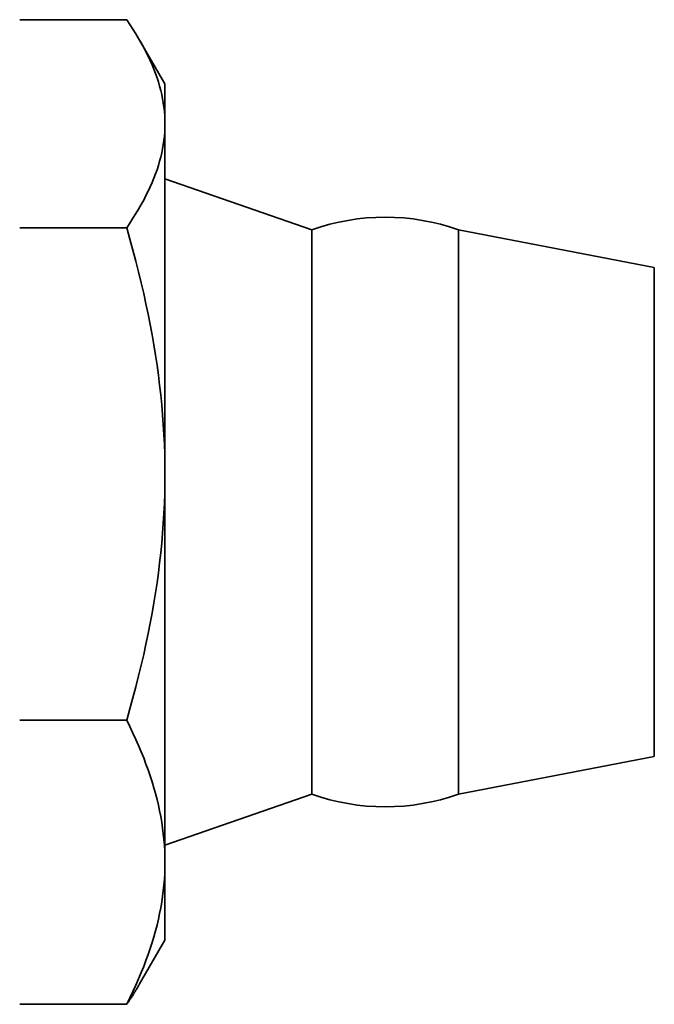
# Model space of a CAD drawing. Header units: millimetres. Extents: x -1509 to 14250, y 4402 to 14828.
# Tile 4 of 9: x 7553 to 7563, y 4894 to 4910. Entities that reach past the tile are written whole.
import ezdxf

# ---------------------------------------------------------------- set-up
doc = ezdxf.new("R2010")
doc.units = ezdxf.units.MM
doc.linetypes.add('Continu', pattern=[0])
doc.layers.add('Visible (ISO)', color=7, linetype='Continu', lineweight=35)

msp = doc.modelspace()

# ---------------------------------------------------------------- linework, layer by layer
at = {"layer": 'Visible (ISO)'}
for p, q in [((7552.551, 4909.999), (7554.301, 4909.999)), ((7554.926, 4908.948), (7554.512, 4909.665)), ((7554.926, 4908.297), (7554.926, 4908.948)), ((7554.926, 4902.571), (7554.926, 4908.297)), ((7557.326, 4906.563), (7554.926, 4907.398)), ((7552.551, 4906.596), (7554.301, 4906.596)), ((7557.326, 4897.333), (7557.326, 4906.563)), ((7559.726, 4897.333), (7559.726, 4906.563)), ((7562.926, 4905.948), (7559.726, 4906.563)), ((7562.926, 4897.948), (7562.926, 4905.948)), ((7554.926, 4896.221), (7554.926, 4902.571)), ((7552.551, 4898.545), (7554.301, 4898.545)), ((7562.926, 4897.948), (7559.726, 4897.333)), ((7557.326, 4897.333), (7554.926, 4896.498)), ((7554.926, 4894.948), (7554.926, 4896.221)), ((7554.926, 4894.948), (7554.512, 4894.231)), ((7552.551, 4893.897), (7554.301, 4893.897))]:
    msp.add_line(p, q, dxfattribs=at)
at = {"layer": 'Visible (ISO)', "flags": 128}
for points in [[(7554.301, 4909.999), (7554.353, 4909.921), (7554.403, 4909.844), (7554.451, 4909.768), (7554.496, 4909.693), (7554.538, 4909.619), (7554.579, 4909.546), (7554.616, 4909.473), (7554.652, 4909.401), (7554.685, 4909.33), (7554.716, 4909.259), (7554.745, 4909.189), (7554.772, 4909.119), (7554.797, 4909.05), (7554.819, 4908.981), (7554.839, 4908.912), (7554.857, 4908.843), (7554.873, 4908.775), (7554.887, 4908.707), (7554.899, 4908.639), (7554.909, 4908.571), (7554.916, 4908.503), (7554.922, 4908.434), (7554.925, 4908.366), (7554.926, 4908.297)], [(7554.926, 4908.297), (7554.925, 4908.229), (7554.922, 4908.161), (7554.916, 4908.092), (7554.909, 4908.024), (7554.899, 4907.956), (7554.887, 4907.888), (7554.873, 4907.82), (7554.857, 4907.751), (7554.839, 4907.683), (7554.819, 4907.614), (7554.797, 4907.545), (7554.772, 4907.476), (7554.745, 4907.406), (7554.716, 4907.336), (7554.685, 4907.265), (7554.652, 4907.194), (7554.616, 4907.122), (7554.579, 4907.049), (7554.538, 4906.976), (7554.496, 4906.902), (7554.451, 4906.827), (7554.403, 4906.751), (7554.353, 4906.674), (7554.301, 4906.596)], [(7554.301, 4906.596), (7554.353, 4906.412), (7554.403, 4906.23), (7554.451, 4906.05), (7554.496, 4905.873), (7554.538, 4905.697), (7554.579, 4905.524), (7554.616, 4905.352), (7554.652, 4905.182), (7554.685, 4905.013), (7554.716, 4904.846), (7554.745, 4904.68), (7554.772, 4904.515), (7554.797, 4904.35), (7554.819, 4904.187), (7554.839, 4904.024), (7554.857, 4903.862), (7554.873, 4903.701), (7554.887, 4903.539), (7554.899, 4903.378), (7554.909, 4903.217), (7554.916, 4903.056), (7554.922, 4902.894), (7554.925, 4902.733), (7554.926, 4902.571)], [(7554.926, 4902.571), (7554.925, 4902.408), (7554.922, 4902.247), (7554.916, 4902.085), (7554.909, 4901.924), (7554.899, 4901.763), (7554.887, 4901.602), (7554.873, 4901.441), (7554.857, 4901.279), (7554.839, 4901.117), (7554.819, 4900.954), (7554.797, 4900.791), (7554.772, 4900.626), (7554.745, 4900.461), (7554.716, 4900.295), (7554.685, 4900.128), (7554.652, 4899.959), (7554.616, 4899.789), (7554.579, 4899.617), (7554.538, 4899.444), (7554.496, 4899.268), (7554.451, 4899.091), (7554.403, 4898.911), (7554.353, 4898.729), (7554.301, 4898.545)], [(7554.301, 4898.545), (7554.353, 4898.439), (7554.403, 4898.334), (7554.451, 4898.23), (7554.496, 4898.128), (7554.538, 4898.026), (7554.579, 4897.926), (7554.616, 4897.827), (7554.652, 4897.729), (7554.685, 4897.631), (7554.716, 4897.535), (7554.745, 4897.439), (7554.772, 4897.343), (7554.797, 4897.249), (7554.819, 4897.154), (7554.839, 4897.06), (7554.857, 4896.967), (7554.873, 4896.874), (7554.887, 4896.78), (7554.899, 4896.687), (7554.909, 4896.594), (7554.916, 4896.501), (7554.922, 4896.408), (7554.925, 4896.315), (7554.926, 4896.221)], [(7554.926, 4896.221), (7554.925, 4896.128), (7554.922, 4896.034), (7554.916, 4895.941), (7554.909, 4895.848), (7554.899, 4895.755), (7554.887, 4895.662), (7554.873, 4895.569), (7554.857, 4895.475), (7554.839, 4895.382), (7554.819, 4895.288), (7554.797, 4895.194), (7554.772, 4895.099), (7554.745, 4895.003), (7554.716, 4894.908), (7554.685, 4894.811), (7554.652, 4894.714), (7554.616, 4894.615), (7554.579, 4894.516), (7554.538, 4894.416), (7554.496, 4894.315), (7554.451, 4894.212), (7554.403, 4894.109), (7554.353, 4894.004), (7554.301, 4893.897)], [(7554.301, 4893.897), (7554.311, 4893.912), (7554.32, 4893.926), (7554.33, 4893.94), (7554.339, 4893.954), (7554.349, 4893.968), (7554.358, 4893.982), (7554.367, 4893.996), (7554.377, 4894.011), (7554.386, 4894.025), (7554.395, 4894.038), (7554.404, 4894.052), (7554.412, 4894.066), (7554.421, 4894.08), (7554.43, 4894.094), (7554.438, 4894.108), (7554.447, 4894.122), (7554.455, 4894.135), (7554.464, 4894.149), (7554.472, 4894.163), (7554.48, 4894.176), (7554.488, 4894.19), (7554.496, 4894.204), (7554.504, 4894.217), (7554.512, 4894.231)]]:
    msp.add_lwpolyline(points, dxfattribs=at)
at = {"layer": 'Visible (ISO)'}
for centre, start, end in [((7558.526, 4903.169), 70.5288, 109.4712), ((7558.526, 4900.727), 250.5288, 289.4712)]:
    msp.add_arc(centre, 3.6, start, end, dxfattribs=at)

doc.saveas('drawing.dxf')
